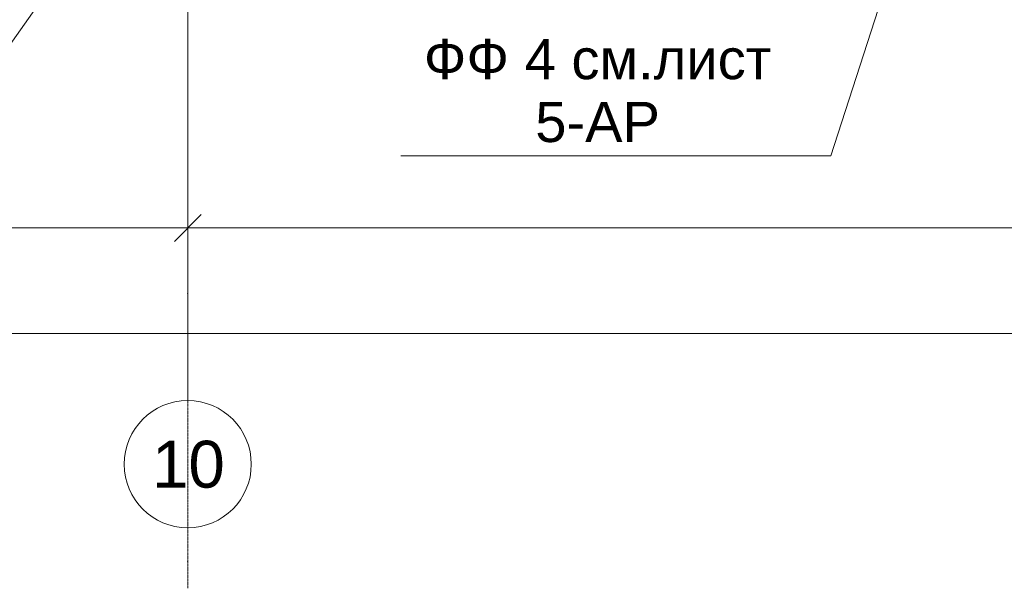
# Model space of a CAD drawing. Header units: millimetres. Extents: x -95523 to 190468, y -7401 to 17692.
# Tile 28 of 139: x -42323 to -34967, y -7401 to -3156. Entities that reach past the tile are written whole.
import ezdxf

# ---------------------------------------------------------------- set-up
doc = ezdxf.new("R2010")
doc.units = ezdxf.units.MM
doc.header["$MEASUREMENT"] = 0
doc.set_wipeout_variables(frame=1)
doc.linetypes.add('Wipeout_Contour', pattern=[1000, 0, -1000])
doc.linetypes.add('Штрих-Штриховая', pattern=[10.936111, 5.291667, -2.116667, 1.411111, -2.116667])
for name, color, linetype, lineweight in [('Р_Фасад в осях 1-24_2_1_ОСИ ФАСАДА_Ном._пера__1', 7, 'Continuous', 15), ('Р_Фасад в осях 1-24_2_1_ОСИ ФАСАДА_Ном._пера__2', 8, 'Continuous', 15), ('Р_Фасад в осях 1-24_2_Аннотация - Выносная Надпись.Фасад фрагмент_Ном._пера__1', 7, 'Continuous', 15), ('Р_Фасад в осях 1-24_2_Новый_Аннотация - Выносная Надпись.Фасад фрагмент_Ном._пера__1', 7, 'Continuous', 15), ('Р_Фасад в осях 1-24_2_Размер - Общий_Ном._пера__1', 7, 'Continuous', 15), ('Р_Фасад в осях 1-24_2_Элемент Модели - Оси_Ном._пера__2', 8, 'Continuous', 15)]:
    doc.layers.add(name, color=color, linetype=linetype, lineweight=lineweight)
doc.layers.add('Р_Фасад в осях 1-24_2_Новый_Аннотация - Выносная Надпись.Фасад фрагмент', color=7, linetype='Continuous')
doc.styles.add('СГЕНЕРИР_СТИЛЬ_1', font='arial.ttf')

msp = doc.modelspace()

# ---------------------------------------------------------------- linework, layer by layer
at = {"layer": 'Р_Фасад в осях 1-24_2_1_ОСИ ФАСАДА_Ном._пера__1', "color": 7, "linetype": 'Continuous', "lineweight": 15}
msp.add_circle((-41067.2, -6475), 475, dxfattribs=at)
at = {"layer": 'Р_Фасад в осях 1-24_2_1_ОСИ ФАСАДА_Ном._пера__2', "color": 8, "linetype": 'Штрих-Штриховая', "lineweight": 15}
for p, q in [((-41067.2, 13460), (-41067.2, -5200)), ((-41067.2, -5200), (-41067.2, -6000))]:
    msp.add_line(p, q, dxfattribs=at)
msp.add_point((-41067.2, -5200), dxfattribs=at)
msp.add_point((-41067.2, -5200), dxfattribs=at)
at = {"layer": 'Р_Фасад в осях 1-24_2_Новый_Аннотация - Выносная Надпись.Фасад фрагмент_Ном._пера__1', "color": 7, "linetype": 'Continuous', "lineweight": 15}
for p, q in [((-34093.9, 2514.8), (-36263.8, -4171.6)), ((-40775, -1038.4), (-42691.5, -3763.4))]:
    msp.add_line(p, q, dxfattribs=at)
at = {"layer": 'Р_Фасад в осях 1-24_2_Размер - Общий_Ном._пера__1', "color": 7, "linetype": 'Continuous', "lineweight": 15}
for p, q in [((-41067.2, -4898.7), (-41067.2, -4405.3)), ((-40967.2, -4611.2), (-41167.2, -4811.2)), ((-79887.2, -4711.2), (-41067.2, -4711.2)), ((-41067.2, -4711.2), (-23067.2, -4711.2)), ((-91887.2, -5500), (27752.8, -5500))]:
    msp.add_line(p, q, dxfattribs=at)
at = {"layer": 'Р_Фасад в осях 1-24_2_Элемент Модели - Оси_Ном._пера__2', "color": 8, "linetype": 'Штрих-Штриховая', "lineweight": 15}
for p, q in [((-41067.2, 12460.1), (-41067.2, -7200)), ((-41067.2, -7200), (-41067.2, -7401.4))]:
    msp.add_line(p, q, dxfattribs=at)
msp.add_point((-41067.2, -7200), dxfattribs=at)
msp.add_point((-41067.2, -7200), dxfattribs=at)

# ---------------------------------------------------------------- texts
at = {"layer": 'Р_Фасад в осях 1-24_2_1_ОСИ ФАСАДА_Ном._пера__1', "color": 7, "linetype": 'Continuous', "lineweight": 15, "insert": (-41334.1, -6300), "char_height": 350, "attachment_point": 1, "style": 'СГЕНЕРИР_СТИЛЬ_1'}
msp.add_mtext('\\A1;\\pt0;10', dxfattribs=at)

# ---------------------------------------------------------------- wipeouts: each hides what was drawn before it
at = {"color": 254, "linetype": 'Wipeout_Contour', "lineweight": 0, "ltscale": 152753.070463}
msp.add_wipeout([(-39475.8, -4171.6), (-36535.1, -4171.6), (-36535.1, -3228.7), (-39475.8, -3228.7)], dxfattribs=at).dxf.layer = 'Р_Фасад в осях 1-24_2_Новый_Аннотация - Выносная Надпись.Фасад фрагмент'

# ---------------------------------------------------------------- next in the draw order: linework, layer by layer
at = {"layer": 'Р_Фасад в осях 1-24_2_Новый_Аннотация - Выносная Надпись.Фасад фрагмент_Ном._пера__1', "color": 7, "linetype": 'Continuous', "lineweight": 15}
for p, q in [((-36535.1, -4171.6), (-39475.8, -4171.6)), ((-36263.8, -4171.6), (-36535.1, -4171.6))]:
    msp.add_line(p, q, dxfattribs=at)

# ---------------------------------------------------------------- next in the draw order: texts
at = {"layer": 'Р_Фасад в осях 1-24_2_Аннотация - Выносная Надпись.Фасад фрагмент_Ном._пера__1', "color": 7, "linetype": 'Continuous', "lineweight": 15, "insert": (-38005.4, -4073.8), "char_height": 300, "width": 2940.716, "attachment_point": 8, "line_spacing_factor": 0.938768, "style": 'СГЕНЕРИР_СТИЛЬ_1'}
msp.add_mtext('\\A1;ФФ 4 см.лист 5-АР', dxfattribs=at)

doc.saveas('drawing.dxf')
